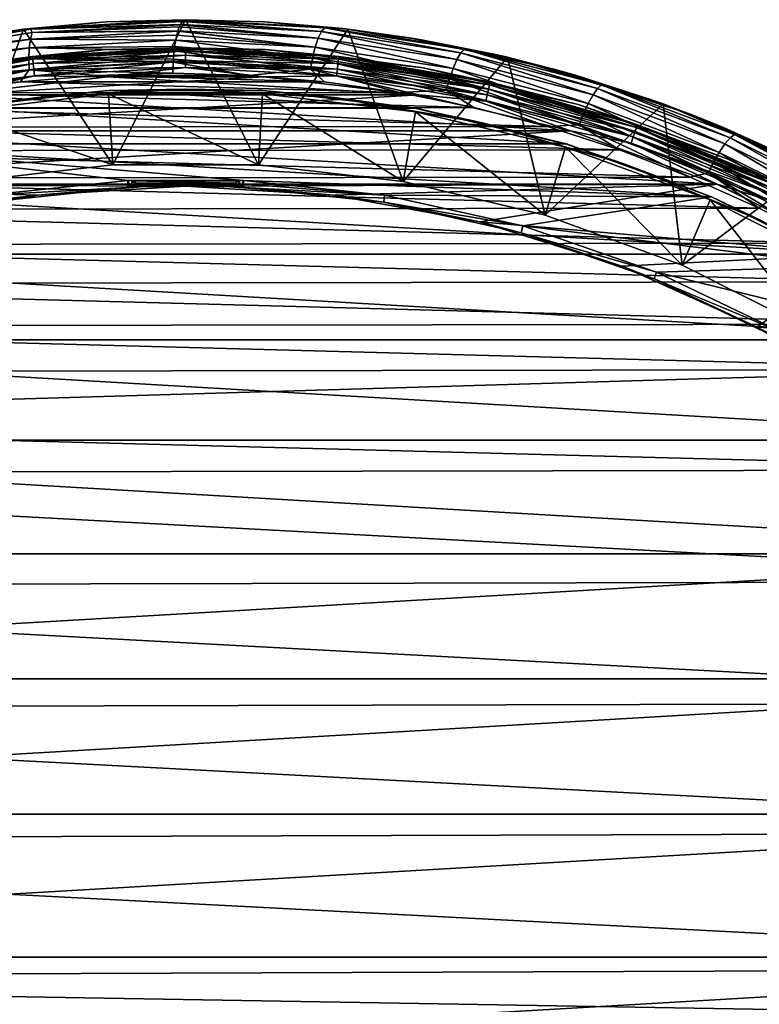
# Model space of a CAD drawing. Header units: metres. Extents: x -26 to 232, y -26 to 26.
# Tile 27 of 55: x -3 to 10, y 8 to 26. Entities that reach past the tile are written whole.
import ezdxf

# ---------------------------------------------------------------- set-up
doc = ezdxf.new("R2010")
doc.units = ezdxf.units.M
doc.layers.add('solid_TOP_LEVER_10_541_022_SW0001', color=7, linetype='CONTINUOUS')

msp = doc.modelspace()

# ---------------------------------------------------------------- linework, layer by layer
at = {"layer": 'solid_TOP_LEVER_10_541_022_SW0001'}
for points in [[(-2.960343, 25.327579, 160), (0, 25.5, 160), (-1.330915, 22.851181, 160)], [(0, 25.5, 177.102844), (0, 25.5, 160), (-2.960343, 25.327579, 160)], [(-1.451804, 25.458639, 176.76889), (0, 25.5, 177.102844), (-2.960343, 25.327579, 160)], [(-2.898126, 25.334776, 176.438049), (-1.451804, 25.458639, 176.76889), (-2.960343, 25.327579, 160)], [(-2.836128, 25.325186, 176.637482), (-1.451804, 25.458639, 176.76889), (-2.898126, 25.334776, 176.438049)], [(-2.836128, 25.325186, 176.637482), (-0.048464, 25.478212, 177.304718), (-1.451804, 25.458639, 176.76889)], [(-0.059562, 25.466902, 177.350937), (-0.048464, 25.478212, 177.304718), (-2.836128, 25.325186, 176.637482)], [(-0.094285, 25.41481, 177.495575), (-0.059562, 25.466902, 177.350937), (-2.836128, 25.325186, 176.637482)], [(-0.097285, 25.409025, 177.508072), (-0.094285, 25.41481, 177.495575), (-2.836128, 25.325186, 176.637482)], [(-2.800024, 25.265057, 176.861343), (-0.097285, 25.409025, 177.508072), (-2.836128, 25.325186, 176.637482)], [(-0.115176, 25.369816, 177.582596), (-0.097285, 25.409025, 177.508072), (-2.800024, 25.265057, 176.861343)], [(-0.115176, 25.369816, 177.582596), (-2.800024, 25.265057, 176.861343), (-0.141979, 25.293791, 177.694229)], [(-0.042717, 25.483114, 177.280777), (0, 25.5, 177.102844), (-1.451804, 25.458639, 176.76889)], [(-0.048464, 25.478212, 177.304718), (-0.042717, 25.483114, 177.280777), (-1.451804, 25.458639, 176.76889)], [(0, 25.5, 160), (1.330915, 22.851181, 160), (-1.330915, 22.851181, 160)], [(2.420144, 25.163298, 178.3125), (-0.115176, 25.369816, 177.582596), (-0.141979, 25.293791, 177.694229)], [(2.420144, 25.163298, 178.3125), (-0.097285, 25.409025, 177.508072), (-0.115176, 25.369816, 177.582596)], [(2.420144, 25.163298, 178.3125), (-0.094285, 25.41481, 177.495575), (-0.097285, 25.409025, 177.508072)], [(2.480167, 25.284174, 178.115814), (-0.059562, 25.466902, 177.350937), (-0.094285, 25.41481, 177.495575)], [(2.480167, 25.284174, 178.115814), (-0.094285, 25.41481, 177.495575), (2.420144, 25.163298, 178.3125)], [(2.480167, 25.284174, 178.115814), (-0.048464, 25.478212, 177.304718), (-0.059562, 25.466902, 177.350937)], [(2.480167, 25.284174, 178.115814), (-0.042717, 25.483114, 177.280777), (-0.048464, 25.478212, 177.304718)], [(2.538947, 25.352053, 177.901932), (0, 25.5, 177.102844), (-0.042717, 25.483114, 177.280777)], [(2.480167, 25.284174, 178.115814), (2.538947, 25.352053, 177.901932), (-0.042717, 25.483114, 177.280777)], [(2.960351, 25.327578, 160), (1.330915, 22.851181, 160), (0, 25.5, 160)], [(2.8796, 25.336887, 177.770706), (2.960351, 25.327578, 160), (0, 25.5, 160)], [(1.442014, 25.459194, 177.436386), (0, 25.5, 160), (0, 25.5, 177.102844)], [(1.442014, 25.459194, 177.436386), (2.8796, 25.336887, 177.770706), (0, 25.5, 160)], [(1.442014, 25.459194, 177.436386), (0, 25.5, 177.102844), (2.538947, 25.352053, 177.901932)], [(1.442014, 25.459194, 177.436386), (2.538947, 25.352053, 177.901932), (2.8796, 25.336887, 177.770706)], [(-5.880697, 24.812647, 160), (-2.960343, 25.327579, 160), (-3.974786, 22.542156, 160)], [(-4.33411, 25.128977, 176.111359), (-2.960343, 25.327579, 160), (-5.880697, 24.812647, 160)], [(-5.593965, 24.866182, 175.986298), (-2.836128, 25.325186, 176.637482), (-4.33411, 25.128977, 176.111359)], [(-5.475406, 24.832357, 176.229324), (-2.836128, 25.325186, 176.637482), (-5.593965, 24.866182, 175.986298)], [(-5.475406, 24.832357, 176.229324), (-2.800024, 25.265057, 176.861343), (-2.836128, 25.325186, 176.637482)], [(-2.833427, 25.147156, 177.055145), (-2.800024, 25.265057, 176.861343), (-5.475406, 24.832357, 176.229324)], [(-4.33411, 25.128977, 176.111359), (-2.898126, 25.334776, 176.438049), (-2.960343, 25.327579, 160)], [(-2.836128, 25.325186, 176.637482), (-2.898126, 25.334776, 176.438049), (-4.33411, 25.128977, 176.111359)], [(-2.960343, 25.327579, 160), (-1.330915, 22.851181, 160), (-3.974786, 22.542156, 160)], [(-0.142883, 25.290808, 177.697998), (-2.800024, 25.265057, 176.861343), (-2.833427, 25.147156, 177.055145)], [(-0.142883, 25.290808, 177.697998), (-2.833427, 25.147156, 177.055145), (-0.163181, 25.215107, 177.782547)], [(-2.833427, 25.147156, 177.055145), (-0.181501, 25.128895, 177.858856), (-0.163181, 25.215107, 177.782547)], [(-0.141979, 25.293791, 177.694229), (-2.800024, 25.265057, 176.861343), (-0.142883, 25.290808, 177.697998)], [(2.363949, 24.99749, 178.474503), (-0.163181, 25.215107, 177.782547), (-0.181501, 25.128895, 177.858856)], [(2.363949, 24.99749, 178.474503), (-0.142883, 25.290808, 177.697998), (-0.163181, 25.215107, 177.782547)], [(2.363949, 24.99749, 178.474503), (-0.141979, 25.293791, 177.694229), (-0.142883, 25.290808, 177.697998)], [(2.420144, 25.163298, 178.3125), (-0.141979, 25.293791, 177.694229), (2.363949, 24.99749, 178.474503)], [(2.960351, 25.327578, 160), (3.974786, 22.542156, 160), (1.330915, 22.851181, 160)], [(2.480167, 25.284174, 178.115814), (2.420144, 25.163298, 178.3125), (4.955693, 24.773252, 178.930481)], [(5.027681, 24.892361, 178.73674), (2.538947, 25.352053, 177.901932), (2.480167, 25.284174, 178.115814)], [(5.027681, 24.892361, 178.73674), (2.480167, 25.284174, 178.115814), (4.955693, 24.773252, 178.930481)], [(2.538947, 25.352053, 177.901932), (5.093409, 24.959248, 178.524582), (2.8796, 25.336887, 177.770706)], [(5.027681, 24.892361, 178.73674), (5.093409, 24.959248, 178.524582), (2.538947, 25.352053, 177.901932)], [(2.8796, 25.336887, 177.770706), (4.08999, 25.169863, 178.053604), (2.960351, 25.327578, 160)], [(5.093409, 24.959248, 178.524582), (4.08999, 25.169863, 178.053604), (2.8796, 25.336887, 177.770706)], [(2.960351, 25.327578, 160), (5.880715, 24.812641, 160), (3.974786, 22.542156, 160)], [(5.722309, 24.849651, 178.437134), (5.880715, 24.812641, 160), (2.960351, 25.327578, 160)], [(4.307943, 25.133476, 178.104675), (2.960351, 25.327578, 160), (4.08999, 25.169863, 178.053604)], [(5.722309, 24.849651, 178.437134), (2.960351, 25.327578, 160), (4.307943, 25.133476, 178.104675)], [(-2.833427, 25.147156, 177.055145), (-5.475406, 24.832357, 176.229324), (-5.496474, 24.716373, 176.42598)], [(-2.833427, 25.147156, 177.055145), (-5.496474, 24.716373, 176.42598), (-2.855405, 24.985502, 177.220596)], [(-2.833427, 25.147156, 177.055145), (-2.855405, 24.985502, 177.220596), (-0.181501, 25.128895, 177.858856)], [(-0.181501, 25.128895, 177.858856), (-2.855405, 24.985502, 177.220596), (-0.200385, 25.01301, 177.937515)], [(-2.855405, 24.985502, 177.220596), (-0.210065, 24.936205, 177.977829), (-0.200385, 25.01301, 177.937515)], [(2.316022, 24.80217, 178.589966), (-0.200385, 25.01301, 177.937515), (-0.210065, 24.936205, 177.977829)], [(2.316022, 24.80217, 178.589966), (-0.181501, 25.128895, 177.858856), (-0.200385, 25.01301, 177.937515)], [(2.363949, 24.99749, 178.474503), (-0.181501, 25.128895, 177.858856), (2.316022, 24.80217, 178.589966)], [(2.363949, 24.99749, 178.474503), (2.316022, 24.80217, 178.589966), (4.816508, 24.417418, 179.199265)], [(2.420144, 25.163298, 178.3125), (2.363949, 24.99749, 178.474503), (4.883323, 24.609875, 179.08847)], [(4.883323, 24.609875, 179.08847), (2.363949, 24.99749, 178.474503), (4.816508, 24.417418, 179.199265)], [(4.955693, 24.773252, 178.930481), (2.420144, 25.163298, 178.3125), (4.883323, 24.609875, 179.08847)], [(4.307943, 25.133476, 178.104675), (4.08999, 25.169863, 178.053604), (6.723277, 24.597385, 178.699295)], [(5.093409, 24.959248, 178.524582), (6.723277, 24.597385, 178.699295), (4.08999, 25.169863, 178.053604)], [(5.722309, 24.849651, 178.437134), (4.307943, 25.133476, 178.104675), (6.723277, 24.597385, 178.699295)], [(-2.79722, 24.82601, 0.371096), (-5.559262, 24.35672, 0.371096), (-4.341213, 24.620192, 0.5)], [(-5.548161, 24.308081, 0.25034), (-5.559262, 24.35672, 0.371096), (-2.79722, 24.82601, 0.371096)], [(-5.559232, 24.356588, 157.429413), (-2.797204, 24.825876, 157.429413), (-4.341213, 24.620192, 157.300003)], [(-2.791604, 24.776175, 157.55011), (-2.797204, 24.825876, 157.429413), (-5.559232, 24.356588, 157.429413)], [(-2.791634, 24.776434, 0.25034), (-5.548161, 24.308081, 0.25034), (-2.79722, 24.82601, 0.371096)], [(-2.855405, 24.985502, 177.220596), (-5.501772, 24.55735, 176.595322), (-2.864221, 24.792894, 177.344635)], [(-5.496474, 24.716373, 176.42598), (-5.501772, 24.55735, 176.595322), (-2.855405, 24.985502, 177.220596)], [(-2.79722, 24.82601, 0.371096), (-4.341213, 24.620192, 0.5), (-1.45363, 24.957703, 0.5)], [(-1.45363, 24.957703, 157.300003), (-1.45363, 24.957703, 0.5), (-4.341213, 24.620192, 0.5)], [(-4.341213, 24.620192, 157.300003), (-1.45363, 24.957703, 157.300003), (-4.341213, 24.620192, 0.5)], [(-2.797204, 24.825876, 157.429413), (-1.45363, 24.957703, 157.300003), (-4.341213, 24.620192, 157.300003)], [(-2.855405, 24.985502, 177.220596), (-2.864221, 24.792894, 177.344635), (-0.210065, 24.936205, 177.977829)], [(-0.210465, 24.932652, 177.979492), (-0.210065, 24.936205, 177.977829), (-2.864221, 24.792894, 177.344635)], [(-0.210465, 24.932652, 177.979492), (-2.864221, 24.792894, 177.344635), (-0.224302, 24.777134, 178.03714)], [(0, 24.983099, 0.371096), (-2.79722, 24.82601, 0.371096), (-1.45363, 24.957703, 0.5)], [(-2.791634, 24.776434, 0.25034), (-2.79722, 24.82601, 0.371096), (0, 24.983099, 0.371096)], [(-2.797204, 24.825876, 157.429413), (0, 24.982964, 157.429413), (-1.45363, 24.957703, 157.300003)], [(0, 24.932947, 157.55011), (0, 24.982964, 157.429413), (-2.797204, 24.825876, 157.429413)], [(0, 24.932947, 157.55011), (-2.797204, 24.825876, 157.429413), (-2.791604, 24.776175, 157.55011)], [(0, 24.933208, 0.25034), (-2.791634, 24.776434, 0.25034), (0, 24.983099, 0.371096)], [(-2.782736, 24.697464, 0.146632), (-2.791634, 24.776434, 0.25034), (0, 24.933208, 0.25034)], [(0, 24.932947, 157.55011), (-2.791604, 24.776175, 157.55011), (0, 24.853369, 157.653732)], [(-2.791604, 24.776175, 157.55011), (-2.782694, 24.697096, 157.653732), (0, 24.853369, 157.653732)], [(0, 24.853739, 0.146632), (-2.782736, 24.697464, 0.146632), (0, 24.933208, 0.25034)], [(-2.771133, 24.59449, 0.067053), (-2.782736, 24.697464, 0.146632), (0, 24.853739, 0.146632)], [(0, 24.853369, 157.653732), (-2.782694, 24.697096, 157.653732), (0, 24.74966, 157.733215)], [(0, 24.750113, 0.067053), (-2.771133, 24.59449, 0.067053), (0, 24.853739, 0.146632)], [(0, 24.983099, 0.371096), (-1.45363, 24.957703, 0.5), (1.453611, 24.957705, 0.5)], [(0, 24.982964, 157.429413), (1.453611, 24.957705, 157.300003), (-1.45363, 24.957703, 157.300003)], [(1.453611, 24.957705, 157.300003), (1.453611, 24.957705, 0.5), (-1.45363, 24.957703, 0.5)], [(-1.45363, 24.957703, 157.300003), (1.453611, 24.957705, 157.300003), (-1.45363, 24.957703, 0.5)], [(2.279083, 24.595701, 178.655426), (-0.210465, 24.932652, 177.979492), (-0.224302, 24.777134, 178.03714)], [(2.316022, 24.80217, 178.589966), (-0.210065, 24.936205, 177.977829), (-0.210465, 24.932652, 177.979492)], [(2.316022, 24.80217, 178.589966), (-0.210465, 24.932652, 177.979492), (2.279083, 24.595701, 178.655426)], [(2.79722, 24.82601, 0.371096), (0, 24.983099, 0.371096), (1.453611, 24.957705, 0.5)], [(0, 24.933208, 0.25034), (0, 24.983099, 0.371096), (2.79722, 24.82601, 0.371096)], [(0, 24.982964, 157.429413), (2.797204, 24.825876, 157.429413), (1.453611, 24.957705, 157.300003)], [(2.791604, 24.776175, 157.55011), (2.797204, 24.825876, 157.429413), (0, 24.982964, 157.429413)], [(2.791604, 24.776175, 157.55011), (0, 24.982964, 157.429413), (0, 24.932947, 157.55011)], [(2.791634, 24.776434, 0.25034), (0, 24.933208, 0.25034), (2.79722, 24.82601, 0.371096)], [(0, 24.853739, 0.146632), (0, 24.933208, 0.25034), (2.791634, 24.776434, 0.25034)], [(0, 24.932947, 157.55011), (0, 24.853369, 157.653732), (2.782694, 24.697096, 157.653732)], [(2.791604, 24.776175, 157.55011), (0, 24.932947, 157.55011), (2.782694, 24.697096, 157.653732)], [(2.782736, 24.697464, 0.146632), (0, 24.853739, 0.146632), (2.791634, 24.776434, 0.25034)], [(0, 24.750113, 0.067053), (0, 24.853739, 0.146632), (2.782736, 24.697464, 0.146632)], [(0, 24.853369, 157.653732), (0, 24.74966, 157.733215), (2.771083, 24.59404, 157.733215)], [(2.782694, 24.697096, 157.653732), (0, 24.853369, 157.653732), (2.771083, 24.59404, 157.733215)], [(2.79722, 24.82601, 0.371096), (1.453611, 24.957705, 0.5), (4.341194, 24.620195, 0.5)], [(4.341194, 24.620195, 157.300003), (4.341194, 24.620195, 0.5), (1.453611, 24.957705, 0.5)], [(1.453611, 24.957705, 157.300003), (4.341194, 24.620195, 157.300003), (1.453611, 24.957705, 0.5)], [(2.797204, 24.825876, 157.429413), (4.341194, 24.620195, 157.300003), (1.453611, 24.957705, 157.300003)], [(5.548103, 24.307827, 157.55011), (2.797204, 24.825876, 157.429413), (2.791604, 24.776175, 157.55011)], [(2.791634, 24.776434, 0.25034), (2.79722, 24.82601, 0.371096), (5.559262, 24.35672, 0.371096)], [(2.797204, 24.825876, 157.429413), (5.559232, 24.356588, 157.429413), (4.341194, 24.620195, 157.300003)], [(5.548103, 24.307827, 157.55011), (5.559232, 24.356588, 157.429413), (2.797204, 24.825876, 157.429413)], [(5.559262, 24.35672, 0.371096), (2.79722, 24.82601, 0.371096), (4.341194, 24.620195, 0.5)], [(5.027681, 24.892361, 178.73674), (4.955693, 24.773252, 178.930481), (7.440109, 24.12718, 179.541916)], [(7.523837, 24.243351, 179.351135), (5.093409, 24.959248, 178.524582), (5.027681, 24.892361, 178.73674)], [(7.523837, 24.243351, 179.351135), (5.027681, 24.892361, 178.73674), (7.440109, 24.12718, 179.541916)], [(5.093409, 24.959248, 178.524582), (7.596382, 24.308592, 179.140686), (6.723277, 24.597385, 178.699295)], [(7.523837, 24.243351, 179.351135), (7.596382, 24.308592, 179.140686), (5.093409, 24.959248, 178.524582)], [(7.117743, 24.486481, 178.766861), (5.880715, 24.812641, 160), (5.722309, 24.849651, 178.437134)], [(7.117743, 24.486481, 178.766861), (5.722309, 24.849651, 178.437134), (6.723277, 24.597385, 178.699295)], [(-2.791604, 24.776175, 157.55011), (-5.559232, 24.356588, 157.429413), (-5.548103, 24.307827, 157.55011)], [(-5.530477, 24.230604, 0.146632), (-5.548161, 24.308081, 0.25034), (-2.791634, 24.776434, 0.25034)], [(-2.791604, 24.776175, 157.55011), (-5.548103, 24.307827, 157.55011), (-2.782694, 24.697096, 157.653732)], [(-5.548103, 24.307827, 157.55011), (-5.530395, 24.230242, 157.653732), (-2.782694, 24.697096, 157.653732)], [(-2.782736, 24.697464, 0.146632), (-5.530477, 24.230604, 0.146632), (-2.791634, 24.776434, 0.25034)], [(-5.507418, 24.129576, 0.067053), (-5.530477, 24.230604, 0.146632), (-2.782736, 24.697464, 0.146632)], [(-2.782694, 24.697096, 157.653732), (-5.530395, 24.230242, 157.653732), (-2.771083, 24.59404, 157.733215)], [(-2.771133, 24.59449, 0.067053), (-5.507418, 24.129576, 0.067053), (-2.782736, 24.697464, 0.146632)], [(-5.501772, 24.55735, 176.595322), (-5.490885, 24.367878, 176.723938), (-2.864221, 24.792894, 177.344635)], [(-2.864221, 24.792894, 177.344635), (-5.490885, 24.367878, 176.723938), (-2.860204, 24.586134, 177.421036)], [(-2.864221, 24.792894, 177.344635), (-2.860204, 24.586134, 177.421036), (-0.22726, 24.728664, 178.049454)], [(-2.864221, 24.792894, 177.344635), (-0.22726, 24.728664, 178.049454), (-0.224302, 24.777134, 178.03714)], [(-0.227433, 24.725494, 178.050171), (-0.22726, 24.728664, 178.049454), (-2.860204, 24.586134, 177.421036)], [(-0.227433, 24.725494, 178.050171), (-2.860204, 24.586134, 177.421036), (-0.233386, 24.522625, 178.074966)], [(-2.782694, 24.697096, 157.653732), (-2.771083, 24.59404, 157.733215), (0, 24.74966, 157.733215)], [(0, 24.750113, 0.067053), (-2.757619, 24.474545, 0.017037), (-2.771133, 24.59449, 0.067053)], [(0, 24.74966, 157.733215), (-2.771083, 24.59404, 157.733215), (0, 24.628904, 157.783096)], [(0, 24.750113, 0.067053), (0, 24.62941, 0.017037), (-2.757619, 24.474545, 0.017037)], [(1.152046, 24.483379, 178.408493), (-0.227433, 24.725494, 178.050171), (-0.233386, 24.522625, 178.074966)], [(2.279083, 24.595701, 178.655426), (-0.22726, 24.728664, 178.049454), (-0.227433, 24.725494, 178.050171)], [(2.279083, 24.595701, 178.655426), (-0.227433, 24.725494, 178.050171), (1.152046, 24.483379, 178.408493)], [(2.279083, 24.595701, 178.655426), (-0.224302, 24.777134, 178.03714), (-0.22726, 24.728664, 178.049454)], [(2.771133, 24.59449, 0.067053), (0, 24.62941, 0.017037), (0, 24.750113, 0.067053)], [(2.771133, 24.59449, 0.067053), (0, 24.750113, 0.067053), (2.782736, 24.697464, 0.146632)], [(0, 24.74966, 157.733215), (0, 24.628904, 157.783096), (2.757562, 24.474043, 157.783096)], [(2.771083, 24.59404, 157.733215), (0, 24.74966, 157.733215), (2.757562, 24.474043, 157.783096)], [(2.316022, 24.80217, 178.589966), (2.279083, 24.595701, 178.655426), (4.759729, 24.213976, 179.259811)], [(4.816508, 24.417418, 179.199265), (2.316022, 24.80217, 178.589966), (4.759729, 24.213976, 179.259811)], [(2.782694, 24.697096, 157.653732), (2.771083, 24.59404, 157.733215), (5.507318, 24.129135, 157.733215)], [(2.771133, 24.59449, 0.067053), (2.782736, 24.697464, 0.146632), (5.530477, 24.230604, 0.146632)], [(2.791604, 24.776175, 157.55011), (2.782694, 24.697096, 157.653732), (5.530395, 24.230242, 157.653732)], [(5.530395, 24.230242, 157.653732), (2.782694, 24.697096, 157.653732), (5.507318, 24.129135, 157.733215)], [(2.782736, 24.697464, 0.146632), (2.791634, 24.776434, 0.25034), (5.548161, 24.308081, 0.25034)], [(5.530477, 24.230604, 0.146632), (2.782736, 24.697464, 0.146632), (5.548161, 24.308081, 0.25034)], [(5.548103, 24.307827, 157.55011), (2.791604, 24.776175, 157.55011), (5.530395, 24.230242, 157.653732)], [(5.548161, 24.308081, 0.25034), (2.791634, 24.776434, 0.25034), (5.559262, 24.35672, 0.371096)], [(5.880715, 24.812641, 160), (6.564914, 21.928286, 160), (3.974786, 22.542156, 160)], [(4.955693, 24.773252, 178.930481), (4.883323, 24.609875, 179.08847), (7.351869, 23.967834, 179.695908)], [(7.440109, 24.12718, 179.541916), (4.955693, 24.773252, 178.930481), (7.351869, 23.967834, 179.695908)], [(5.880715, 24.812641, 160), (8.721489, 23.96217, 160), (6.564914, 21.928286, 160)], [(8.48947, 24.045351, 179.092667), (8.721489, 23.96217, 160), (5.880715, 24.812641, 160)], [(8.48947, 24.045351, 179.092667), (5.880715, 24.812641, 160), (7.117743, 24.486481, 178.766861)], [(-5.530395, 24.230242, 157.653732), (-5.507318, 24.129135, 157.733215), (-2.771083, 24.59404, 157.733215)], [(-2.771133, 24.59449, 0.067053), (-5.480559, 24.011898, 0.017037), (-5.507418, 24.129576, 0.067053)], [(-2.771083, 24.59404, 157.733215), (-5.507318, 24.129135, 157.733215), (-2.757562, 24.474043, 157.783096)], [(-5.507318, 24.129135, 157.733215), (-5.480447, 24.011406, 157.783096), (-2.757562, 24.474043, 157.783096)], [(-5.490885, 24.367878, 176.723938), (-5.46585, 24.164486, 176.805237), (-2.860204, 24.586134, 177.421036)], [(-2.771133, 24.59449, 0.067053), (-2.757619, 24.474545, 0.017037), (-5.480559, 24.011898, 0.017037)], [(-5.480559, 24.011898, 0.017037), (-2.757619, 24.474545, 0.017037), (-4.254666, 24.127739)], [(-2.757562, 24.474043, 157.783096), (-5.480447, 24.011406, 157.783096), (-4.253226, 24.127993, 157.800003)], [(-2.860204, 24.586134, 177.421036), (-5.46585, 24.164486, 176.805237), (-3.01741, 24.363785, 177.410263)], [(-2.757619, 24.474545, 0.017037), (-1.42463, 24.458546), (-4.254666, 24.127739)], [(-4.254666, 24.127739), (-1.42463, 24.458546), (4.254732, 24.127728)], [(-2.757562, 24.474043, 157.783096), (-4.253226, 24.127993, 157.800003), (-1.423036, 24.458637, 157.800003)], [(-4.253226, 24.127993, 157.800003), (1.426423, 24.458441, 157.800003), (-1.423036, 24.458637, 157.800003)], [(-4.253226, 24.127993, 157.800003), (4.256618, 24.127394, 157.800003), (1.426423, 24.458441, 157.800003)], [(-2.860204, 24.586134, 177.421036), (-3.01741, 24.363785, 177.410263), (-1.626903, 24.482918, 177.741333)], [(2.533798, 24.365707, 178.74295), (-1.626903, 24.482918, 177.741333), (-3.01741, 24.363785, 177.410263)], [(-2.860204, 24.586134, 177.421036), (-1.626903, 24.482918, 177.741333), (-0.233386, 24.522625, 178.074966)], [(-2.771083, 24.59404, 157.733215), (-2.757562, 24.474043, 157.783096), (0, 24.628904, 157.783096)], [(-2.757619, 24.474545, 0.017037), (0, 24.62941, 0.017037), (-1.42463, 24.458546)], [(0, 24.628904, 157.783096), (-2.757562, 24.474043, 157.783096), (-1.423036, 24.458637, 157.800003)], [(1.152046, 24.483379, 178.408493), (-0.233386, 24.522625, 178.074966), (-1.626903, 24.482918, 177.741333)], [(1.152046, 24.483379, 178.408493), (-1.626903, 24.482918, 177.741333), (2.533798, 24.365707, 178.74295)], [(0, 24.62941, 0.017037), (1.424697, 24.458542), (-1.42463, 24.458546)], [(-1.42463, 24.458546), (1.424697, 24.458542), (4.254732, 24.127728)], [(0, 24.628904, 157.783096), (-1.423036, 24.458637, 157.800003), (1.426423, 24.458441, 157.800003)], [(0, 24.62941, 0.017037), (2.757619, 24.474545, 0.017037), (1.424697, 24.458542)], [(2.771133, 24.59449, 0.067053), (2.757619, 24.474545, 0.017037), (0, 24.62941, 0.017037)], [(2.757562, 24.474043, 157.783096), (0, 24.628904, 157.783096), (1.426423, 24.458441, 157.800003)], [(2.279083, 24.595701, 178.655426), (1.152046, 24.483379, 178.408493), (2.533798, 24.365707, 178.74295)], [(2.757619, 24.474545, 0.017037), (4.254732, 24.127728), (1.424697, 24.458542)], [(2.757562, 24.474043, 157.783096), (1.426423, 24.458441, 157.800003), (4.256618, 24.127394, 157.800003)], [(2.279083, 24.595701, 178.655426), (2.533798, 24.365707, 178.74295), (3.906888, 24.16993, 179.077118)], [(4.759729, 24.213976, 179.259811), (2.279083, 24.595701, 178.655426), (3.906888, 24.16993, 179.077118)], [(2.771083, 24.59404, 157.733215), (2.757562, 24.474043, 157.783096), (5.480447, 24.011406, 157.783096)], [(5.480447, 24.011406, 157.783096), (2.757562, 24.474043, 157.783096), (4.256618, 24.127394, 157.800003)], [(5.507418, 24.129576, 0.067053), (2.757619, 24.474545, 0.017037), (2.771133, 24.59449, 0.067053)], [(2.757619, 24.474545, 0.017037), (5.480559, 24.011898, 0.017037), (4.254732, 24.127728)], [(5.507418, 24.129576, 0.067053), (5.480559, 24.011898, 0.017037), (2.757619, 24.474545, 0.017037)], [(5.507318, 24.129135, 157.733215), (2.771083, 24.59404, 157.733215), (5.480447, 24.011406, 157.783096)], [(5.507418, 24.129576, 0.067053), (2.771133, 24.59449, 0.067053), (5.530477, 24.230604, 0.146632)], [(5.559262, 24.35672, 0.371096), (4.341194, 24.620195, 0.5), (7.17007, 23.949741, 0.5)], [(7.17007, 23.949741, 157.300003), (7.17007, 23.949741, 0.5), (4.341194, 24.620195, 0.5)], [(4.341194, 24.620195, 157.300003), (7.17007, 23.949741, 157.300003), (4.341194, 24.620195, 0.5)], [(5.559232, 24.356588, 157.429413), (7.17007, 23.949741, 157.300003), (4.341194, 24.620195, 157.300003)], [(4.883323, 24.609875, 179.08847), (4.816508, 24.417418, 179.199265), (7.266523, 23.78013, 179.802032)], [(7.351869, 23.967834, 179.695908), (4.883323, 24.609875, 179.08847), (7.266523, 23.78013, 179.802032)], [(7.117743, 24.486481, 178.766861), (6.723277, 24.597385, 178.699295), (9.283959, 23.74856, 179.333527)], [(7.596382, 24.308592, 179.140686), (9.283959, 23.74856, 179.333527), (6.723277, 24.597385, 178.699295)], [(8.48947, 24.045351, 179.092667), (7.117743, 24.486481, 178.766861), (9.283959, 23.74856, 179.333527)], [(-5.46585, 24.164486, 176.805237), (-4.398593, 24.165638, 177.083237), (-3.01741, 24.363785, 177.410263)], [(3.906888, 24.16993, 179.077118), (-3.01741, 24.363785, 177.410263), (-4.398593, 24.165638, 177.083237)], [(2.533798, 24.365707, 178.74295), (-3.01741, 24.363785, 177.410263), (3.906888, 24.16993, 179.077118)], [(4.816508, 24.417418, 179.199265), (4.759729, 24.213976, 179.259811), (7.190278, 23.581715, 179.857681)], [(7.266523, 23.78013, 179.802032), (4.816508, 24.417418, 179.199265), (7.190278, 23.581715, 179.857681)], [(5.548103, 24.307827, 157.55011), (5.530395, 24.230242, 157.653732), (8.208548, 23.458679, 157.653732)], [(5.530477, 24.230604, 0.146632), (5.548161, 24.308081, 0.25034), (8.234917, 23.53404, 0.25034)], [(8.234831, 23.533792, 157.55011), (5.559232, 24.356588, 157.429413), (5.548103, 24.307827, 157.55011)], [(8.234831, 23.533792, 157.55011), (5.548103, 24.307827, 157.55011), (8.208548, 23.458679, 157.653732)], [(5.548161, 24.308081, 0.25034), (5.559262, 24.35672, 0.371096), (8.251394, 23.581129, 0.371096)], [(8.234917, 23.53404, 0.25034), (5.548161, 24.308081, 0.25034), (8.251394, 23.581129, 0.371096)], [(5.559232, 24.356588, 157.429413), (8.251349, 23.581003, 157.429413), (7.17007, 23.949741, 157.300003)], [(8.234831, 23.533792, 157.55011), (8.251349, 23.581003, 157.429413), (5.559232, 24.356588, 157.429413)], [(8.251394, 23.581129, 0.371096), (5.559262, 24.35672, 0.371096), (7.17007, 23.949741, 0.5)], [(9.944147, 23.342752, 179.95253), (7.596382, 24.308592, 179.140686), (7.523837, 24.243351, 179.351135)], [(7.596382, 24.308592, 179.140686), (10.023322, 23.405701, 179.743774), (9.283959, 23.74856, 179.333527)], [(9.944147, 23.342752, 179.95253), (10.023322, 23.405701, 179.743774), (7.596382, 24.308592, 179.140686)], [(-7.027137, 23.470604), (-4.254666, 24.127739), (7.027201, 23.470585)], [(-7.025868, 23.470985, 157.800003), (4.256618, 24.127394, 157.800003), (-4.253226, 24.127993, 157.800003)], [(-7.025868, 23.470985, 157.800003), (7.029053, 23.47003, 157.800003), (4.256618, 24.127394, 157.800003)], [(5.266402, 23.896765, 179.409729), (-4.398593, 24.165638, 177.083237), (-5.764662, 23.889484, 176.761566)], [(3.906888, 24.16993, 179.077118), (-4.398593, 24.165638, 177.083237), (5.266402, 23.896765, 179.409729)], [(-4.254666, 24.127739), (4.254732, 24.127728), (7.027201, 23.470585)], [(-4.211188, 23.881548, 158), (-1.410165, 24.208965, 158), (4.211176, 23.88155, 158)], [(-4.210338, 23.877981, 158.209763), (-1.410165, 24.208965, 158), (-4.211188, 23.881548, 158)], [(-4.210338, 23.877981, 158.209763), (-1.409805, 24.205317, 158.209763), (-1.410165, 24.208965, 158)], [(-2.712898, 24.077641, 158.302322), (-1.409805, 24.205317, 158.209763), (-4.210338, 23.877981, 158.209763)], [(-4.19984, 23.818363, 158.3853), (-1.406285, 24.144886, 158.3853), (-2.712898, 24.077641, 158.302322)], [(-1.330915, 22.851181, 160), (-1.406285, 24.144886, 158.3853), (-4.19984, 23.818363, 158.3853)], [(-2.712898, 24.077641, 158.302322), (0, 24.229994, 158.302322), (-1.409805, 24.205317, 158.209763)], [(-1.406285, 24.144886, 158.3853), (0, 24.229994, 158.302322), (-2.712898, 24.077641, 158.302322)], [(-1.410165, 24.208965, 158), (1.410143, 24.208967, 158), (4.211176, 23.88155, 158)], [(1.409793, 24.205318, 158.209763), (1.410143, 24.208967, 158), (-1.410165, 24.208965, 158)], [(-1.409805, 24.205317, 158.209763), (1.409793, 24.205318, 158.209763), (-1.410165, 24.208965, 158)], [(0, 24.229994, 158.302322), (1.409793, 24.205318, 158.209763), (-1.409805, 24.205317, 158.209763)], [(-1.406285, 24.144886, 158.3853), (1.406285, 24.144886, 158.3853), (0, 24.229994, 158.302322)], [(1.330915, 22.851181, 160), (1.406285, 24.144886, 158.3853), (-1.406285, 24.144886, 158.3853)], [(-1.330915, 22.851181, 160), (1.330915, 22.851181, 160), (-1.406285, 24.144886, 158.3853)], [(0, 24.229994, 158.302322), (2.712898, 24.077641, 158.302322), (1.409793, 24.205318, 158.209763)], [(1.406285, 24.144886, 158.3853), (2.712898, 24.077641, 158.302322), (0, 24.229994, 158.302322)], [(1.330915, 22.851181, 160), (3.974786, 22.542156, 160), (1.406285, 24.144886, 158.3853)], [(1.406285, 24.144886, 158.3853), (4.19984, 23.818363, 158.3853), (2.712898, 24.077641, 158.302322)], [(3.974786, 22.542156, 160), (4.19984, 23.818363, 158.3853), (1.406285, 24.144886, 158.3853)], [(1.409793, 24.205318, 158.209763), (4.210326, 23.877983, 158.209763), (1.410143, 24.208967, 158)], [(2.712898, 24.077641, 158.302322), (4.210326, 23.877983, 158.209763), (1.409793, 24.205318, 158.209763)], [(4.210326, 23.877983, 158.209763), (4.211176, 23.88155, 158), (1.410143, 24.208967, 158)], [(4.759729, 24.213976, 179.259811), (3.906888, 24.16993, 179.077118), (5.266402, 23.896765, 179.409729)], [(5.480559, 24.011898, 0.017037), (7.027201, 23.470585), (4.254732, 24.127728)], [(5.480447, 24.011406, 157.783096), (4.256618, 24.127394, 157.800003), (7.029053, 23.47003, 157.800003)], [(4.759729, 24.213976, 179.259811), (5.266402, 23.896765, 179.409729), (6.607726, 23.547222, 179.739624)], [(7.190278, 23.581715, 179.857681), (4.759729, 24.213976, 179.259811), (6.607726, 23.547222, 179.739624)], [(5.507318, 24.129135, 157.733215), (5.480447, 24.011406, 157.783096), (8.134411, 23.246811, 157.783096)], [(8.174444, 23.361219, 0.067053), (5.480559, 24.011898, 0.017037), (5.507418, 24.129576, 0.067053)], [(5.530395, 24.230242, 157.653732), (5.507318, 24.129135, 157.733215), (8.174294, 23.360792, 157.733215)], [(8.174294, 23.360792, 157.733215), (5.507318, 24.129135, 157.733215), (8.134411, 23.246811, 157.783096)], [(5.507418, 24.129576, 0.067053), (5.530477, 24.230604, 0.146632), (8.20867, 23.45903, 0.146632)], [(8.174444, 23.361219, 0.067053), (5.507418, 24.129576, 0.067053), (8.20867, 23.45903, 0.146632)], [(8.208548, 23.458679, 157.653732), (5.530395, 24.230242, 157.653732), (8.174294, 23.360792, 157.733215)], [(8.20867, 23.45903, 0.146632), (5.530477, 24.230604, 0.146632), (8.234917, 23.53404, 0.25034)], [(7.440109, 24.12718, 179.541916), (7.351869, 23.967834, 179.695908), (9.745325, 23.076942, 180.290405)], [(7.523837, 24.243351, 179.351135), (7.440109, 24.12718, 179.541916), (9.849001, 23.230673, 180.140366)], [(9.849001, 23.230673, 180.140366), (7.440109, 24.12718, 179.541916), (9.745325, 23.076942, 180.290405)], [(9.944147, 23.342752, 179.95253), (7.523837, 24.243351, 179.351135), (9.849001, 23.230673, 180.140366)], [(-5.391681, 23.622498, 158.302322), (-2.712898, 24.077641, 158.302322), (-4.210338, 23.877981, 158.209763)], [(-4.19984, 23.818363, 158.3853), (-2.712898, 24.077641, 158.302322), (-5.391681, 23.622498, 158.302322)], [(2.712898, 24.077641, 158.302322), (5.391681, 23.622498, 158.302322), (4.210326, 23.877983, 158.209763)], [(4.19984, 23.818363, 158.3853), (5.391681, 23.622498, 158.302322), (2.712898, 24.077641, 158.302322)], [(8.134411, 23.246811, 157.783096), (5.480447, 24.011406, 157.783096), (7.029053, 23.47003, 157.800003)], [(5.480559, 24.011898, 0.017037), (8.134579, 23.24729, 0.017037), (7.027201, 23.470585)], [(8.174444, 23.361219, 0.067053), (8.134579, 23.24729, 0.017037), (5.480559, 24.011898, 0.017037)], [(8.721489, 23.96217, 160), (9.066223, 21.017881, 160), (6.564914, 21.928286, 160)], [(8.251394, 23.581129, 0.371096), (7.17007, 23.949741, 0.5), (9.901983, 22.955408, 0.5)], [(9.901983, 22.955408, 157.300003), (9.901983, 22.955408, 0.5), (7.17007, 23.949741, 0.5)], [(7.17007, 23.949741, 157.300003), (9.901983, 22.955408, 157.300003), (7.17007, 23.949741, 0.5)], [(8.251349, 23.581003, 157.429413), (9.901983, 22.955408, 157.300003), (7.17007, 23.949741, 157.300003)], [(7.351869, 23.967834, 179.695908), (7.266523, 23.78013, 179.802032), (9.641956, 22.895857, 180.391907)], [(9.745325, 23.076942, 180.290405), (7.351869, 23.967834, 179.695908), (9.641956, 22.895857, 180.391907)], [(9.832857, 23.52796, 179.41333), (8.721489, 23.96217, 160), (8.48947, 24.045351, 179.092667)], [(9.832857, 23.52796, 179.41333), (8.48947, 24.045351, 179.092667), (9.283959, 23.74856, 179.333527)], [(8.721489, 23.96217, 160), (11.444389, 22.787628, 160), (9.066223, 21.017881, 160)], [(11.143413, 22.936312, 179.727676), (11.444389, 22.787628, 160), (8.721489, 23.96217, 160)], [(11.143413, 22.936312, 179.727676), (8.721489, 23.96217, 160), (9.832857, 23.52796, 179.41333)], [(6.607726, 23.547222, 179.739624), (-5.764662, 23.889484, 176.761566), (-7.111347, 23.536469, 176.446213)], [(-6.955158, 23.23119, 158), (-4.211188, 23.881548, 158), (6.955156, 23.23119, 158)], [(5.266402, 23.896765, 179.409729), (-5.764662, 23.889484, 176.761566), (6.607726, 23.547222, 179.739624)], [(-4.211188, 23.881548, 158), (4.211176, 23.88155, 158), (6.955156, 23.23119, 158)], [(-3.974786, 22.542156, 160), (-1.330915, 22.851181, 160), (-4.19984, 23.818363, 158.3853)], [(3.974786, 22.542156, 160), (6.564914, 21.928286, 160), (4.19984, 23.818363, 158.3853)], [(4.19984, 23.818363, 158.3853), (6.936597, 23.169737, 158.3853), (5.391681, 23.622498, 158.302322)], [(6.564914, 21.928286, 160), (6.936597, 23.169737, 158.3853), (4.19984, 23.818363, 158.3853)], [(4.210326, 23.877983, 158.209763), (6.953921, 23.227739, 158.209763), (4.211176, 23.88155, 158)], [(5.391681, 23.622498, 158.302322), (6.953921, 23.227739, 158.209763), (4.210326, 23.877983, 158.209763)], [(6.953921, 23.227739, 158.209763), (6.955156, 23.23119, 158), (4.211176, 23.88155, 158)], [(7.266523, 23.78013, 179.802032), (7.190278, 23.581715, 179.857681), (9.546779, 22.704439, 180.442688)], [(9.641956, 22.895857, 180.391907), (7.266523, 23.78013, 179.802032), (9.546779, 22.704439, 180.442688)], [(9.832857, 23.52796, 179.41333), (9.283959, 23.74856, 179.333527), (11.744578, 22.63125, 179.948853)], [(10.023322, 23.405701, 179.743774), (11.744578, 22.63125, 179.948853), (9.283959, 23.74856, 179.333527)], [(5.391681, 23.622498, 158.302322), (8.00266, 22.870287, 158.302322), (6.953921, 23.227739, 158.209763)], [(6.936597, 23.169737, 158.3853), (8.00266, 22.870287, 158.302322), (5.391681, 23.622498, 158.302322)], [(7.190278, 23.581715, 179.857681), (6.607726, 23.547222, 179.739624), (7.926392, 23.122583, 180.065613)], [(7.190278, 23.581715, 179.857681), (7.926392, 23.122583, 180.065613), (9.217612, 22.624599, 180.386414)], [(9.546779, 22.704439, 180.442688), (7.190278, 23.581715, 179.857681), (9.217612, 22.624599, 180.386414)], [(10.818001, 22.46381, 157.55011), (8.251349, 23.581003, 157.429413), (8.234831, 23.533792, 157.55011)], [(8.234917, 23.53404, 0.25034), (8.251394, 23.581129, 0.371096), (10.83976, 22.508993, 0.371096)], [(8.251349, 23.581003, 157.429413), (10.839702, 22.508871, 157.429413), (9.901983, 22.955408, 157.300003)], [(10.818001, 22.46381, 157.55011), (10.839702, 22.508871, 157.429413), (8.251349, 23.581003, 157.429413)], [(10.83976, 22.508993, 0.371096), (8.251394, 23.581129, 0.371096), (9.901983, 22.955408, 0.5)], [(-9.704556, 22.496033), (-7.027137, 23.470604), (9.704618, 22.496006)], [(-9.703466, 22.496504, 157.800003), (7.029053, 23.47003, 157.800003), (-7.025868, 23.470985, 157.800003)], [(-9.703466, 22.496504, 157.800003), (9.70665, 22.495131, 157.800003), (7.029053, 23.47003, 157.800003)], [(7.926392, 23.122583, 180.065613), (-7.111347, 23.536469, 176.446213), (-8.434503, 23.107931, 176.138031)], [(6.607726, 23.547222, 179.739624), (-7.111347, 23.536469, 176.446213), (7.926392, 23.122583, 180.065613)], [(-7.027137, 23.470604), (7.027201, 23.470585), (9.704618, 22.496006)], [(8.134579, 23.24729, 0.017037), (9.704618, 22.496006), (7.027201, 23.470585)], [(8.134411, 23.246811, 157.783096), (7.029053, 23.47003, 157.800003), (9.70665, 22.495131, 157.800003)], [(8.208548, 23.458679, 157.653732), (8.174294, 23.360792, 157.733215), (10.738475, 22.298674, 157.733215)], [(8.174444, 23.361219, 0.067053), (8.20867, 23.45903, 0.146632), (10.783633, 22.392445, 0.146632)], [(8.234831, 23.533792, 157.55011), (8.208548, 23.458679, 157.653732), (10.783472, 22.392111, 157.653732)], [(10.783472, 22.392111, 157.653732), (8.208548, 23.458679, 157.653732), (10.738475, 22.298674, 157.733215)], [(8.20867, 23.45903, 0.146632), (8.234917, 23.53404, 0.25034), (10.818114, 22.464045, 0.25034)], [(10.783633, 22.392445, 0.146632), (8.20867, 23.45903, 0.146632), (10.818114, 22.464045, 0.25034)], [(10.818001, 22.46381, 157.55011), (8.234831, 23.533792, 157.55011), (10.783472, 22.392111, 157.653732)], [(10.818114, 22.464045, 0.25034), (8.234917, 23.53404, 0.25034), (10.83976, 22.508993, 0.371096)], [(11.143413, 22.936312, 179.727676), (9.832857, 23.52796, 179.41333), (11.744578, 22.63125, 179.948853)], [(12.264544, 22.198246, 180.534317), (10.023322, 23.405701, 179.743774), (9.944147, 23.342752, 179.95253)], [(10.023322, 23.405701, 179.743774), (12.350107, 22.258263, 180.32724), (11.744578, 22.63125, 179.948853)], [(12.264544, 22.198246, 180.534317), (12.350107, 22.258263, 180.32724), (10.023322, 23.405701, 179.743774)], [(-6.955158, 23.23119, 158), (6.955156, 23.23119, 158), (9.604912, 22.26675, 158)], [(1.057854, 22.564373, 158), (-6.955158, 23.23119, 158), (9.604912, 22.26675, 158)], [(-1.057854, 22.564373, 158), (-3.632889, 22.295115, 158), (-6.955158, 23.23119, 158)], [(1.057854, 22.564373, 158), (-1.057854, 22.564373, 158), (-6.955158, 23.23119, 158)], [(6.953921, 23.227739, 158.209763), (9.603477, 22.263382, 158.209763), (6.955156, 23.23119, 158)], [(8.00266, 22.870287, 158.302322), (9.603477, 22.263382, 158.209763), (6.953921, 23.227739, 158.209763)], [(9.603477, 22.263382, 158.209763), (9.604912, 22.26675, 158), (6.955156, 23.23119, 158)], [(8.174294, 23.360792, 157.733215), (8.134411, 23.246811, 157.783096), (10.686081, 22.189875, 157.783096)], [(10.686081, 22.189875, 157.783096), (8.134411, 23.246811, 157.783096), (9.70665, 22.495131, 157.800003)], [(10.738671, 22.299082, 0.067053), (8.134579, 23.24729, 0.017037), (8.174444, 23.361219, 0.067053)], [(8.134579, 23.24729, 0.017037), (10.6863, 22.190331, 0.017037), (9.704618, 22.496006)], [(10.738671, 22.299082, 0.067053), (10.6863, 22.190331, 0.017037), (8.134579, 23.24729, 0.017037)], [(10.738475, 22.298674, 157.733215), (8.174294, 23.360792, 157.733215), (10.686081, 22.189875, 157.783096)], [(10.738671, 22.299082, 0.067053), (8.174444, 23.361219, 0.067053), (10.783633, 22.392445, 0.146632)], [(9.849001, 23.230673, 180.140366), (9.745325, 23.076942, 180.290405), (12.039855, 21.944838, 180.865448)], [(9.944147, 23.342752, 179.95253), (9.849001, 23.230673, 180.140366), (12.158399, 22.091393, 180.719299)], [(12.158399, 22.091393, 180.719299), (9.849001, 23.230673, 180.140366), (12.039855, 21.944838, 180.865448)], [(12.264544, 22.198246, 180.534317), (9.944147, 23.342752, 179.95253), (12.158399, 22.091393, 180.719299)], [(9.217612, 22.624599, 180.386414), (-8.434503, 23.107931, 176.138031), (-9.729578, 22.60564, 175.838013)], [(7.926392, 23.122583, 180.065613), (-8.434503, 23.107931, 176.138031), (9.217612, 22.624599, 180.386414)], [(6.564914, 21.928286, 160), (9.066223, 21.017881, 160), (6.936597, 23.169737, 158.3853)], [(6.936597, 23.169737, 158.3853), (9.579548, 22.207777, 158.3853), (8.00266, 22.870287, 158.302322)], [(9.066223, 21.017881, 160), (9.579548, 22.207777, 158.3853), (6.936597, 23.169737, 158.3853)], [(9.745325, 23.076942, 180.290405), (9.641956, 22.895857, 180.391907), (11.919125, 21.772209, 180.962418)], [(12.039855, 21.944838, 180.865448), (9.745325, 23.076942, 180.290405), (11.919125, 21.772209, 180.962418)], [(8.00266, 22.870287, 158.302322), (10.513, 21.830469, 158.302322), (9.603477, 22.263382, 158.209763)], [(9.579548, 22.207777, 158.3853), (10.513, 21.830469, 158.302322), (8.00266, 22.870287, 158.302322)], [(9.641956, 22.895857, 180.391907), (9.546779, 22.704439, 180.442688), (11.80571, 21.589733, 181.008438)], [(11.919125, 21.772209, 180.962418), (9.641956, 22.895857, 180.391907), (11.80571, 21.589733, 181.008438)], [(10.83976, 22.508993, 0.371096), (9.901983, 22.955408, 0.5), (12.49999, 21.65064, 0.5)], [(12.499989, 21.650642, 157.300003), (12.49999, 21.65064, 0.5), (9.901983, 22.955408, 0.5)], [(9.901983, 22.955408, 157.300003), (12.499989, 21.650642, 157.300003), (9.901983, 22.955408, 0.5)], [(10.839702, 22.508871, 157.429413), (12.499989, 21.650642, 157.300003), (9.901983, 22.955408, 157.300003)], [(11.444389, 22.787628, 160), (11.444942, 19.823246, 160), (9.066223, 21.017881, 160)], [(9.546779, 22.704439, 180.442688), (9.217612, 22.624599, 180.386414), (10.476837, 22.05534, 180.700806)], [(9.546779, 22.704439, 180.442688), (10.476837, 22.05534, 180.700806), (11.700253, 21.416903, 181.00769)], [(11.80571, 21.589733, 181.008438), (9.546779, 22.704439, 180.442688), (11.700253, 21.416903, 181.00769)], [(-12.250724, 21.217203), (-9.704556, 22.496033), (12.250782, 21.217169)], [(-2.707308, 22.296555, 157.800003), (-9.703466, 22.496504, 157.800003), (-12.249814, 21.217728, 157.800003)], [(10.476837, 22.05534, 180.700806), (-9.729578, 22.60564, 175.838013), (-10.992208, 22.031639, 175.547028)], [(9.217612, 22.624599, 180.386414), (-9.729578, 22.60564, 175.838013), (10.476837, 22.05534, 180.700806)], [(-9.704556, 22.496033), (9.704618, 22.496006), (12.250782, 21.217169)], [(0, 22.460318, 157.800003), (9.70665, 22.495131, 157.800003), (-9.703466, 22.496504, 157.800003)], [(-2.707308, 22.296555, 157.800003), (0, 22.460318, 157.800003), (-9.703466, 22.496504, 157.800003)], [(-1.060714, 22.435257, 158.162842), (-3.632889, 22.295115, 158), (-1.057854, 22.564373, 158)], [(-1.004458, 22.437847, 158.154465), (-1.060714, 22.435257, 158.162842), (-1.057854, 22.564373, 158)], [(0.977919, 22.554401, 158), (-0.97792, 22.554401, 158), (-1.057854, 22.564373, 158)], [(-1.004458, 22.437847, 158.154465), (-1.057854, 22.564373, 158), (-0.97792, 22.554401, 158)], [(1.057854, 22.564373, 158), (0.977919, 22.554401, 158), (-1.057854, 22.564373, 158)], [(-0.946987, 22.440346, 158.127991), (-1.004458, 22.437847, 158.154465), (-0.97792, 22.554401, 158)], [(0.900354, 22.51573, 158), (-0.900357, 22.515728, 158), (-0.97792, 22.554401, 158)], [(-0.946987, 22.440346, 158.127991), (-0.97792, 22.554401, 158), (-0.900357, 22.515728, 158)], [(0.977919, 22.554401, 158), (0.900354, 22.51573, 158), (-0.97792, 22.554401, 158)], [(-0.887801, 22.442766, 158.078659), (-0.946987, 22.440346, 158.127991), (-0.900357, 22.515728, 158)], [(0.900354, 22.51573, 158), (0.863729, 22.484579, 158), (-0.900357, 22.515728, 158)], [(0.863729, 22.484579, 158), (-0.863733, 22.484577, 158), (-0.900357, 22.515728, 158)], [(-0.887801, 22.442766, 158.078659), (-0.900357, 22.515728, 158), (-0.863733, 22.484577, 158)], [(-0.887801, 22.442766, 158.078659), (-0.863733, 22.484577, 158), (-0.8298, 22.444984, 158)], [(0.863729, 22.484579, 158), (0.829795, 22.444984, 158), (-0.863733, 22.484577, 158)], [(-0.000003, 22.460318, 158), (-0.8298, 22.444984, 158), (-0.863733, 22.484577, 158)], [(0.829795, 22.444984, 158), (-0.000003, 22.460318, 158), (-0.863733, 22.484577, 158)], [(0, 22.460318, 157.800003), (2.707308, 22.296555, 157.800003), (9.70665, 22.495131, 157.800003)], [(0.887798, 22.442766, 158.078659), (0.829795, 22.444984, 158), (0.863729, 22.484579, 158)], [(0.887798, 22.442766, 158.078659), (0.863729, 22.484579, 158), (0.900354, 22.51573, 158)], [(0.946984, 22.440346, 158.127991), (0.887798, 22.442766, 158.078659), (0.900354, 22.51573, 158)], [(0.946984, 22.440346, 158.127991), (0.900354, 22.51573, 158), (0.977919, 22.554401, 158)], [(1.004454, 22.437847, 158.154465), (0.946984, 22.440346, 158.127991), (0.977919, 22.554401, 158)], [(1.004454, 22.437847, 158.154465), (0.977919, 22.554401, 158), (1.057854, 22.564373, 158)], [(1.004454, 22.437847, 158.154465), (1.057854, 22.564373, 158), (1.059283, 22.499943, 158.081512)], [(1.004454, 22.437847, 158.154465), (1.059283, 22.499943, 158.081512), (1.06071, 22.435259, 158.162842)], [(3.633168, 22.295069, 158), (1.057854, 22.564373, 158), (9.604912, 22.26675, 158)], [(1.059283, 22.499943, 158.081512), (1.057854, 22.564373, 158), (3.633168, 22.295069, 158)], [(1.059283, 22.499943, 158.081512), (3.633168, 22.295069, 158), (1.06071, 22.435259, 158.162842)], [(2.707308, 22.296555, 157.800003), (5.37509, 21.807667, 157.800003), (9.70665, 22.495131, 157.800003)], [(5.37509, 21.807667, 157.800003), (12.251018, 21.217033, 157.800003), (9.70665, 22.495131, 157.800003)], [(10.6863, 22.190331, 0.017037), (12.250782, 21.217169), (9.704618, 22.496006)], [(10.686081, 22.189875, 157.783096), (9.70665, 22.495131, 157.800003), (12.251018, 21.217033, 157.800003)], [(-1.060714, 22.435257, 158.162842), (-3.618198, 22.166969, 158.162842), (-3.632889, 22.295115, 158)], [(-1.060714, 22.435257, 158.162842), (-2.707308, 22.296555, 157.800003), (-3.618198, 22.166969, 158.162842)], [(-0.000003, 22.460318, 158), (0, 22.460318, 157.800003), (-2.707308, 22.296555, 157.800003)], [(-0.000003, 22.460318, 158), (-2.707308, 22.296555, 157.800003), (-0.8298, 22.444984, 158)], [(-0.887801, 22.442766, 158.078659), (-0.8298, 22.444984, 158), (-2.707308, 22.296555, 157.800003)], [(-0.887801, 22.442766, 158.078659), (-2.707308, 22.296555, 157.800003), (-0.946987, 22.440346, 158.127991)], [(-0.946987, 22.440346, 158.127991), (-2.707308, 22.296555, 157.800003), (-1.004458, 22.437847, 158.154465)], [(-1.004458, 22.437847, 158.154465), (-2.707308, 22.296555, 157.800003), (-1.060714, 22.435257, 158.162842)], [(0.829795, 22.444984, 158), (0, 22.460318, 157.800003), (-0.000003, 22.460318, 158)], [(0.829795, 22.444984, 158), (2.707308, 22.296555, 157.800003), (0, 22.460318, 157.800003)], [(1.06071, 22.435259, 158.162842), (2.707308, 22.296555, 157.800003), (0.829795, 22.444984, 158)], [(1.004454, 22.437847, 158.154465), (1.06071, 22.435259, 158.162842), (0.829795, 22.444984, 158)], [(0.946984, 22.440346, 158.127991), (0.829795, 22.444984, 158), (0.887798, 22.442766, 158.078659)], [(1.004454, 22.437847, 158.154465), (0.829795, 22.444984, 158), (0.946984, 22.440346, 158.127991)], [(3.618196, 22.166969, 158.162842), (2.707308, 22.296555, 157.800003), (1.06071, 22.435259, 158.162842)], [(3.618196, 22.166969, 158.162842), (1.06071, 22.435259, 158.162842), (3.633168, 22.295069, 158)], [(-5.37509, 21.807667, 157.800003), (-2.707308, 22.296555, 157.800003), (-12.249814, 21.217728, 157.800003)], [(-3.618198, 22.166969, 158.162842), (-2.707308, 22.296555, 157.800003), (-5.37509, 21.807667, 157.800003)], [(3.618196, 22.166969, 158.162842), (5.37509, 21.807667, 157.800003), (2.707308, 22.296555, 157.800003)], [(3.618196, 22.166969, 158.162842), (3.633168, 22.295069, 158), (6.159618, 21.733133, 158)], [(6.12802, 21.608175, 158.162842), (5.37509, 21.807667, 157.800003), (3.618196, 22.166969, 158.162842)], [(6.12802, 21.608175, 158.162842), (3.618196, 22.166969, 158.162842), (6.159618, 21.733133, 158)], [(6.159618, 21.733133, 158), (3.633168, 22.295069, 158), (9.604912, 22.26675, 158)], [(6.159618, 21.733133, 158), (9.604912, 22.26675, 158), (12.124825, 21.001215, 158)], [(9.066223, 21.017881, 160), (11.444942, 19.823246, 160), (9.579548, 22.207777, 158.3853)], [(9.579548, 22.207777, 158.3853), (12.092952, 20.945492, 158.3853), (10.513, 21.830469, 158.302322)], [(11.444942, 19.823246, 160), (12.092952, 20.945492, 158.3853), (9.579548, 22.207777, 158.3853)], [(9.603477, 22.263382, 158.209763), (12.123162, 20.99795, 158.209763), (9.604912, 22.26675, 158)], [(10.513, 21.830469, 158.302322), (12.123162, 20.99795, 158.209763), (9.603477, 22.263382, 158.209763)], [(12.123162, 20.99795, 158.209763), (12.124825, 21.001215, 158), (9.604912, 22.26675, 158)], [(11.700253, 21.416903, 181.00769), (-10.992208, 22.031639, 175.547028), (-12.218576, 21.38806, 175.265869)], [(10.476837, 22.05534, 180.700806), (-10.992208, 22.031639, 175.547028), (11.700253, 21.416903, 181.00769)], [(5.37509, 21.807667, 157.800003), (7.964541, 21.000761, 157.800003), (12.251018, 21.217033, 157.800003)], [(6.12802, 21.608175, 158.162842), (7.964541, 21.000761, 157.800003), (5.37509, 21.807667, 157.800003)], [(6.12802, 21.608175, 158.162842), (6.159618, 21.733133, 158), (8.601646, 20.887358, 158)], [(8.557411, 20.766237, 158.162842), (7.964541, 21.000761, 157.800003), (6.12802, 21.608175, 158.162842)], [(8.557411, 20.766237, 158.162842), (6.12802, 21.608175, 158.162842), (8.601646, 20.887358, 158)], [(8.601646, 20.887358, 158), (6.159618, 21.733133, 158), (12.124825, 21.001215, 158)], [(11.700253, 21.416903, 181.00769), (-12.218576, 21.38806, 175.265869), (12.884273, 20.711535, 181.306046)], [(12.884273, 20.711535, 181.306046), (-12.218576, 21.38806, 175.265869), (-13.404936, 20.677265, 174.995239)], [(-14.63121, 19.651403), (-12.250724, 21.217203), (14.631264, 19.651363)], [(-12.250724, 21.217203), (12.250782, 21.217169), (14.631264, 19.651363)], [(7.964541, 21.000761, 157.800003), (10.437842, 19.887617, 157.800003), (12.251018, 21.217033, 157.800003)], [(10.437842, 19.887617, 157.800003), (14.629287, 19.652836, 157.800003), (12.251018, 21.217033, 157.800003)], [(8.557411, 20.766237, 158.162842), (10.437842, 19.887617, 157.800003), (7.964541, 21.000761, 157.800003)], [(8.557411, 20.766237, 158.162842), (8.601646, 20.887358, 158), (10.934745, 19.766167, 158)], [(8.601646, 20.887358, 158), (12.124825, 21.001215, 158), (14.480948, 19.451597, 158)], [(10.934745, 19.766167, 158), (8.601646, 20.887358, 158), (14.480948, 19.451597, 158)], [(12.884273, 20.711535, 181.306046), (-13.404936, 20.677265, 174.995239), (14.025077, 19.941893, 181.594772)], [(10.87466, 19.652166, 158.162842), (10.437842, 19.887617, 157.800003), (8.557411, 20.766237, 158.162842)], [(10.87466, 19.652166, 158.162842), (8.557411, 20.766237, 158.162842), (10.934745, 19.766167, 158)], [(14.025077, 19.941893, 181.594772), (-13.404936, 20.677265, 174.995239), (-14.5476, 19.901865, 174.73584)], [(15.118681, 19.111168, 181.872711), (-14.5476, 19.901865, 174.73584), (-15.642902, 19.064831, 174.488358)], [(14.025077, 19.941893, 181.594772), (-14.5476, 19.901865, 174.73584), (15.118681, 19.111168, 181.872711)], [(10.437842, 19.887617, 157.800003), (12.758901, 18.484489, 157.800003), (14.629287, 19.652836, 157.800003)], [(10.87466, 19.652166, 158.162842), (12.758901, 18.484489, 157.800003), (10.437842, 19.887617, 157.800003)], [(-16.813826, 17.819801), (-14.63121, 19.651403), (16.813873, 17.819754)], [(-14.63121, 19.651403), (14.631264, 19.651363), (16.813873, 17.819754)], [(15.118681, 19.111168, 181.872711), (-15.642902, 19.064831, 174.488358), (-16.687996, 18.168806, 174.253281)], [(15.118681, 19.111168, 181.872711), (-16.687996, 18.168806, 174.253281), (17.152225, 17.278309, 182.392578)], [(17.152225, 17.278309, 182.392578), (-16.687996, 18.168806, 174.253281), (-17.679834, 17.216824, 174.031143)], [(-18.769035, 15.747169), (-16.813826, 17.819801), (18.769077, 15.747117)], [(-16.813826, 17.819801), (16.813873, 17.819754), (18.769077, 15.747117)], [(17.152225, 17.278309, 182.392578), (-17.679834, 17.216824, 174.031143), (18.961094, 15.239715, 182.858292)], [(18.961094, 15.239715, 182.858292), (-17.679834, 17.216824, 174.031143), (-19.491777, 15.158811, 173.627747)], [(-20.470371, 13.46157), (-18.769035, 15.747169), (18.769077, 15.747117)], [(-20.470371, 13.46157), (18.769077, 15.747117), (20.470407, 13.461514)], [(20.526272, 13.02296, 183.263794), (-19.491777, 15.158811, 173.627747), (-21.058573, 12.917858, 173.281448)], [(18.961094, 15.239715, 182.858292), (-19.491777, 15.158811, 173.627747), (20.526272, 13.02296, 183.263794)], [(-21.894835, 10.993914), (-20.470371, 13.46157), (20.470407, 13.461514)], [(-21.894835, 10.993914), (20.470407, 13.461514), (21.894865, 10.993854)], [(20.526272, 13.02296, 183.263794), (-21.058573, 12.917858, 173.281448), (21.831793, 10.657628, 183.60379)], [(21.831793, 10.657628, 183.60379), (-21.058573, 12.917858, 173.281448), (-22.363565, 10.521947, 172.994781)], [(-23.023159, 8.377592), (-21.894835, 10.993914), (21.894865, 10.993854)], [(-23.023159, 8.377592), (21.894865, 10.993854), (23.023182, 8.377531)], [(21.831793, 10.657628, 183.60379), (-22.363565, 10.521947, 172.994781), (22.865383, 8.174208, 183.874115)], [(22.865383, 8.174208, 183.874115), (-22.363565, 10.521947, 172.994781), (-23.392488, 8.001651, 172.769913)], [(-23.840109, 5.647933), (-23.023159, 8.377592), (23.023182, 8.377531)], [(-23.840109, 5.647933), (23.023182, 8.377531), (23.840124, 5.647869)], [(23.290983, 7.208029, 183.983353), (22.865383, 8.174208, 183.874115), (-23.392488, 8.001651, 172.769913)], [(23.290983, 7.208029, 183.983353), (-23.392488, 8.001651, 172.769913), (-24.135056, 5.386679, 172.608246)]]:
    msp.add_3dface(points, dxfattribs=at)

doc.saveas('drawing.dxf')
